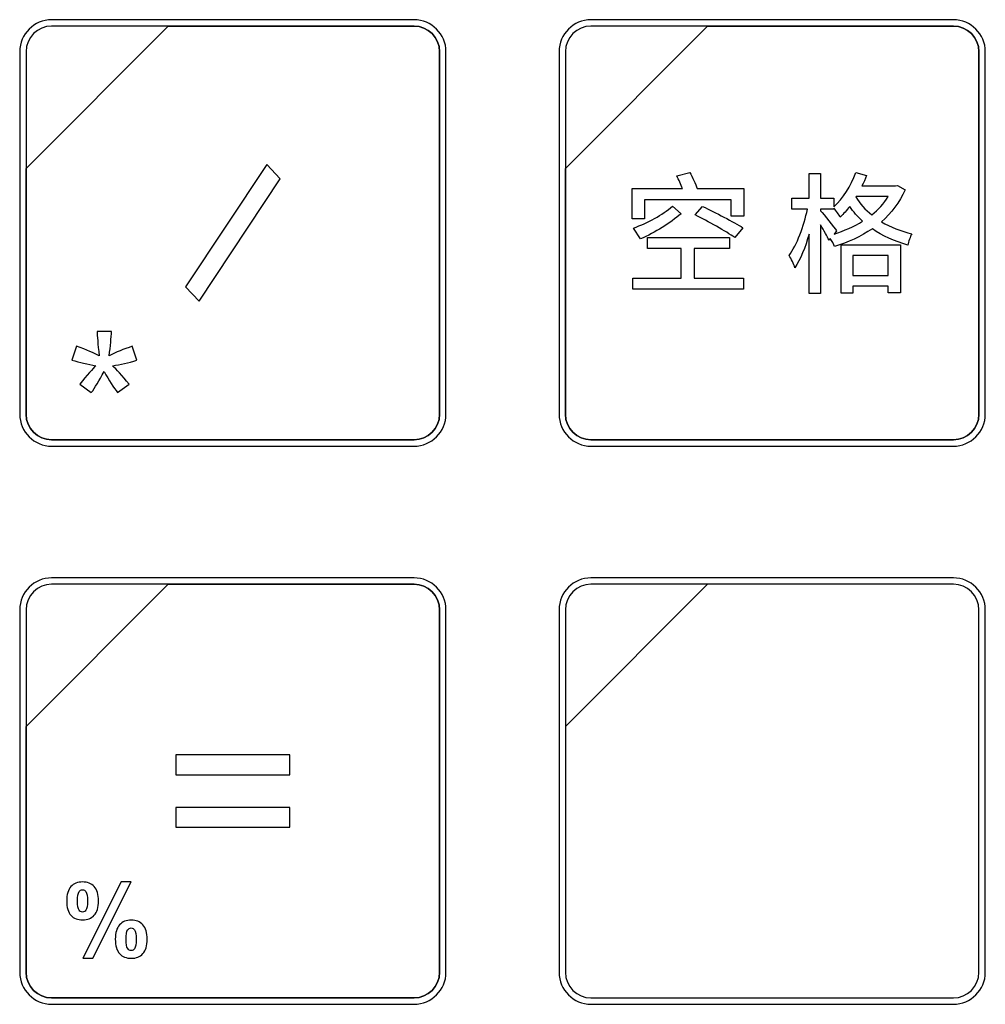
# Model space of a CAD drawing. Header units: millimetres. Extents: x 7180 to 8943, y -2677 to -1782.
# Tile 64 of 101: x 7405 to 7439, y -2213 to -2179. Entities that reach past the tile are written whole.
import ezdxf

# ---------------------------------------------------------------- set-up
doc = ezdxf.new("R2010")
doc.units = ezdxf.units.MM
doc.header["$LTSCALE"] = 3

msp = doc.modelspace()

# ---------------------------------------------------------------- linework, layer by layer
at = {"linetype": 'Continuous', "lineweight": 30}
for points, knots in [([(7406.426, -2178.813), (7406.426, -2178.813), (7419.124, -2178.813), (7419.124, -2178.813), (7419.124, -2178.813), (7419.74, -2178.813), (7420.245, -2179.317), (7420.245, -2179.933), (7420.245, -2179.933), (7420.245, -2179.933), (7420.245, -2192.631), (7420.245, -2192.631), (7420.245, -2192.631), (7420.245, -2193.247), (7419.74, -2193.751), (7419.124, -2193.751), (7419.124, -2193.751), (7419.124, -2193.751), (7406.426, -2193.751), (7406.426, -2193.751), (7406.426, -2193.751), (7405.81, -2193.751), (7405.306, -2193.247), (7405.306, -2192.631), (7405.306, -2192.631), (7405.306, -2192.631), (7405.306, -2179.933), (7405.306, -2179.933), (7405.306, -2179.933), (7405.306, -2179.317), (7405.81, -2178.813), (7406.426, -2178.813)], [0, 0, 0, 0, 0.111111, 0.111111, 0.111111, 0.111111, 0.222222, 0.222222, 0.222222, 0.222222, 0.333333, 0.333333, 0.333333, 0.333333, 0.444444, 0.444444, 0.444444, 0.444444, 0.555556, 0.555556, 0.555556, 0.555556, 0.666667, 0.666667, 0.666667, 0.666667, 0.777778, 0.777778, 0.777778, 0.777778, 1, 1, 1, 1]), ([(7425.326, -2178.813), (7425.326, -2178.813), (7438.024, -2178.813), (7438.024, -2178.813), (7438.024, -2178.813), (7438.64, -2178.813), (7439.145, -2179.317), (7439.145, -2179.933), (7439.145, -2179.933), (7439.145, -2179.933), (7439.145, -2192.631), (7439.145, -2192.631), (7439.145, -2192.631), (7439.145, -2193.247), (7438.64, -2193.751), (7438.024, -2193.751), (7438.024, -2193.751), (7438.024, -2193.751), (7425.326, -2193.751), (7425.326, -2193.751), (7425.326, -2193.751), (7424.71, -2193.751), (7424.206, -2193.247), (7424.206, -2192.631), (7424.206, -2192.631), (7424.206, -2192.631), (7424.206, -2179.933), (7424.206, -2179.933), (7424.206, -2179.933), (7424.206, -2179.317), (7424.71, -2178.813), (7425.326, -2178.813)], [0, 0, 0, 0, 0.111111, 0.111111, 0.111111, 0.111111, 0.222222, 0.222222, 0.222222, 0.222222, 0.333333, 0.333333, 0.333333, 0.333333, 0.444444, 0.444444, 0.444444, 0.444444, 0.555556, 0.555556, 0.555556, 0.555556, 0.666667, 0.666667, 0.666667, 0.666667, 0.777778, 0.777778, 0.777778, 0.777778, 1, 1, 1, 1]), ([(7406.426, -2179.037), (7406.426, -2179.037), (7410.514, -2179.037), (7410.514, -2179.037), (7410.514, -2179.037), (7410.514, -2179.037), (7405.53, -2184.02), (7405.53, -2184.02), (7405.53, -2184.02), (7405.53, -2184.02), (7405.53, -2179.933), (7405.53, -2179.933), (7405.53, -2179.933), (7405.53, -2179.44), (7405.933, -2179.037), (7406.426, -2179.037)], [0, 0, 0, 0, 0.2, 0.2, 0.2, 0.2, 0.4, 0.4, 0.4, 0.4, 0.6, 0.6, 0.6, 0.6, 1, 1, 1, 1]), ([(7410.514, -2179.037), (7410.514, -2179.037), (7410.527, -2179.037), (7410.527, -2179.037), (7410.527, -2179.037), (7410.527, -2179.037), (7419.124, -2179.037), (7419.124, -2179.037), (7419.124, -2179.037), (7419.617, -2179.037), (7420.02, -2179.44), (7420.02, -2179.933), (7420.02, -2179.933), (7420.02, -2179.933), (7420.02, -2192.631), (7420.02, -2192.631), (7420.02, -2192.631), (7420.02, -2193.124), (7419.617, -2193.527), (7419.124, -2193.527), (7419.124, -2193.527), (7419.124, -2193.527), (7406.426, -2193.527), (7406.426, -2193.527), (7406.426, -2193.527), (7405.933, -2193.527), (7405.53, -2193.124), (7405.53, -2192.631), (7405.53, -2192.631), (7405.53, -2192.631), (7405.53, -2184.116), (7405.53, -2184.116), (7405.53, -2184.116), (7405.53, -2184.116), (7405.53, -2184.02), (7405.53, -2184.02), (7405.53, -2184.02), (7405.53, -2184.02), (7410.514, -2179.037), (7410.514, -2179.037)], [0, 0, 0, 0, 0.090909, 0.090909, 0.090909, 0.090909, 0.181818, 0.181818, 0.181818, 0.181818, 0.272727, 0.272727, 0.272727, 0.272727, 0.363636, 0.363636, 0.363636, 0.363636, 0.454545, 0.454545, 0.454545, 0.454545, 0.545455, 0.545455, 0.545455, 0.545455, 0.636364, 0.636364, 0.636364, 0.636364, 0.727273, 0.727273, 0.727273, 0.727273, 0.818182, 0.818182, 0.818182, 0.818182, 1, 1, 1, 1]), ([(7420.02, -2192.631), (7420.02, -2192.631), (7420.02, -2179.933), (7420.02, -2179.933), (7420.02, -2179.933), (7420.02, -2179.44), (7419.617, -2179.037), (7419.124, -2179.037), (7419.124, -2179.037), (7419.124, -2179.037), (7410.527, -2179.037), (7410.527, -2179.037), (7410.527, -2179.037), (7410.527, -2179.037), (7410.514, -2179.037), (7410.514, -2179.037), (7410.514, -2179.037), (7410.514, -2179.037), (7405.53, -2184.02), (7405.53, -2184.02), (7405.53, -2184.02), (7405.53, -2184.02), (7405.53, -2184.116), (7405.53, -2184.116), (7405.53, -2184.116), (7405.53, -2184.116), (7405.53, -2192.631), (7405.53, -2192.631), (7405.53, -2192.631), (7405.53, -2193.124), (7405.933, -2193.527), (7406.426, -2193.527), (7406.426, -2193.527), (7406.426, -2193.527), (7419.124, -2193.527), (7419.124, -2193.527), (7419.124, -2193.527), (7419.617, -2193.527), (7420.02, -2193.124), (7420.02, -2192.631)], [0, 0, 0, 0, 0.090909, 0.090909, 0.090909, 0.090909, 0.181818, 0.181818, 0.181818, 0.181818, 0.272727, 0.272727, 0.272727, 0.272727, 0.363636, 0.363636, 0.363636, 0.363636, 0.454545, 0.454545, 0.454545, 0.454545, 0.545455, 0.545455, 0.545455, 0.545455, 0.636364, 0.636364, 0.636364, 0.636364, 0.727273, 0.727273, 0.727273, 0.727273, 0.818182, 0.818182, 0.818182, 0.818182, 1, 1, 1, 1]), ([(7425.326, -2179.037), (7425.326, -2179.037), (7429.414, -2179.037), (7429.414, -2179.037), (7429.414, -2179.037), (7429.414, -2179.037), (7424.43, -2184.02), (7424.43, -2184.02), (7424.43, -2184.02), (7424.43, -2184.02), (7424.43, -2179.933), (7424.43, -2179.933), (7424.43, -2179.933), (7424.43, -2179.44), (7424.833, -2179.037), (7425.326, -2179.037)], [0, 0, 0, 0, 0.2, 0.2, 0.2, 0.2, 0.4, 0.4, 0.4, 0.4, 0.6, 0.6, 0.6, 0.6, 1, 1, 1, 1]), ([(7429.414, -2179.037), (7429.414, -2179.037), (7429.427, -2179.037), (7429.427, -2179.037), (7429.427, -2179.037), (7429.427, -2179.037), (7438.024, -2179.037), (7438.024, -2179.037), (7438.024, -2179.037), (7438.517, -2179.037), (7438.92, -2179.44), (7438.92, -2179.933), (7438.92, -2179.933), (7438.92, -2179.933), (7438.92, -2192.631), (7438.92, -2192.631), (7438.92, -2192.631), (7438.92, -2193.124), (7438.517, -2193.527), (7438.024, -2193.527), (7438.024, -2193.527), (7438.024, -2193.527), (7425.326, -2193.527), (7425.326, -2193.527), (7425.326, -2193.527), (7424.833, -2193.527), (7424.43, -2193.124), (7424.43, -2192.631), (7424.43, -2192.631), (7424.43, -2192.631), (7424.43, -2184.116), (7424.43, -2184.116), (7424.43, -2184.116), (7424.43, -2184.116), (7424.43, -2184.02), (7424.43, -2184.02), (7424.43, -2184.02), (7424.43, -2184.02), (7429.414, -2179.037), (7429.414, -2179.037)], [0, 0, 0, 0, 0.090909, 0.090909, 0.090909, 0.090909, 0.181818, 0.181818, 0.181818, 0.181818, 0.272727, 0.272727, 0.272727, 0.272727, 0.363636, 0.363636, 0.363636, 0.363636, 0.454545, 0.454545, 0.454545, 0.454545, 0.545455, 0.545455, 0.545455, 0.545455, 0.636364, 0.636364, 0.636364, 0.636364, 0.727273, 0.727273, 0.727273, 0.727273, 0.818182, 0.818182, 0.818182, 0.818182, 1, 1, 1, 1]), ([(7438.92, -2192.631), (7438.92, -2192.631), (7438.92, -2179.933), (7438.92, -2179.933), (7438.92, -2179.933), (7438.92, -2179.44), (7438.517, -2179.037), (7438.024, -2179.037), (7438.024, -2179.037), (7438.024, -2179.037), (7429.427, -2179.037), (7429.427, -2179.037), (7429.427, -2179.037), (7429.427, -2179.037), (7429.414, -2179.037), (7429.414, -2179.037), (7429.414, -2179.037), (7429.414, -2179.037), (7424.43, -2184.02), (7424.43, -2184.02), (7424.43, -2184.02), (7424.43, -2184.02), (7424.43, -2184.116), (7424.43, -2184.116), (7424.43, -2184.116), (7424.43, -2184.116), (7424.43, -2192.631), (7424.43, -2192.631), (7424.43, -2192.631), (7424.43, -2193.124), (7424.833, -2193.527), (7425.326, -2193.527), (7425.326, -2193.527), (7425.326, -2193.527), (7438.024, -2193.527), (7438.024, -2193.527), (7438.024, -2193.527), (7438.517, -2193.527), (7438.92, -2193.124), (7438.92, -2192.631)], [0, 0, 0, 0, 0.090909, 0.090909, 0.090909, 0.090909, 0.181818, 0.181818, 0.181818, 0.181818, 0.272727, 0.272727, 0.272727, 0.272727, 0.363636, 0.363636, 0.363636, 0.363636, 0.454545, 0.454545, 0.454545, 0.454545, 0.545455, 0.545455, 0.545455, 0.545455, 0.636364, 0.636364, 0.636364, 0.636364, 0.727273, 0.727273, 0.727273, 0.727273, 0.818182, 0.818182, 0.818182, 0.818182, 1, 1, 1, 1]), ([(7413.963, -2183.889), (7413.963, -2183.889), (7414.429, -2184.388), (7414.429, -2184.388), (7414.429, -2184.388), (7414.429, -2184.388), (7411.596, -2188.675), (7411.596, -2188.675), (7411.596, -2188.675), (7411.596, -2188.675), (7411.121, -2188.167), (7411.121, -2188.167), (7411.121, -2188.167), (7411.121, -2188.167), (7413.963, -2183.889), (7413.963, -2183.889)], [0, 0, 0, 0, 0.2, 0.2, 0.2, 0.2, 0.4, 0.4, 0.4, 0.4, 0.6, 0.6, 0.6, 0.6, 1, 1, 1, 1]), ([(7429.05, -2184.729), (7428.986, -2184.56), (7428.876, -2184.33), (7428.789, -2184.161), (7428.789, -2184.161), (7428.789, -2184.161), (7428.339, -2184.285), (7428.339, -2184.285), (7428.339, -2184.285), (7428.399, -2184.418), (7428.472, -2184.583), (7428.532, -2184.729), (7428.532, -2184.729), (7428.532, -2184.729), (7426.775, -2184.729), (7426.775, -2184.729), (7426.775, -2184.729), (7426.775, -2184.729), (7426.775, -2185.789), (7426.775, -2185.789), (7426.775, -2185.789), (7426.775, -2185.789), (7427.197, -2185.789), (7427.197, -2185.789), (7427.197, -2185.789), (7427.197, -2185.789), (7427.197, -2185.119), (7427.197, -2185.119), (7427.197, -2185.119), (7427.197, -2185.119), (7430.242, -2185.119), (7430.242, -2185.119), (7430.242, -2185.119), (7430.242, -2185.119), (7430.242, -2185.693), (7430.242, -2185.693), (7430.242, -2185.693), (7430.242, -2185.693), (7430.683, -2185.693), (7430.683, -2185.693), (7430.683, -2185.693), (7430.683, -2185.693), (7430.683, -2184.729), (7430.683, -2184.729), (7430.683, -2184.729), (7430.683, -2184.729), (7429.05, -2184.729), (7429.05, -2184.729)], [0, 0, 0, 0, 0.076923, 0.076923, 0.076923, 0.076923, 0.153846, 0.153846, 0.153846, 0.153846, 0.230769, 0.230769, 0.230769, 0.230769, 0.307692, 0.307692, 0.307692, 0.307692, 0.384615, 0.384615, 0.384615, 0.384615, 0.461538, 0.461538, 0.461538, 0.461538, 0.538462, 0.538462, 0.538462, 0.538462, 0.615385, 0.615385, 0.615385, 0.615385, 0.692308, 0.692308, 0.692308, 0.692308, 0.769231, 0.769231, 0.769231, 0.769231, 0.846154, 0.846154, 0.846154, 0.846154, 1, 1, 1, 1]), ([(7436.062, -2184.615), (7436.062, -2184.615), (7435.993, -2184.633), (7435.993, -2184.633), (7435.993, -2184.633), (7435.993, -2184.633), (7434.823, -2184.633), (7434.823, -2184.633), (7434.823, -2184.633), (7434.883, -2184.519), (7434.933, -2184.395), (7434.979, -2184.275), (7434.979, -2184.275), (7434.979, -2184.275), (7434.603, -2184.17), (7434.603, -2184.17), (7434.603, -2184.17), (7434.438, -2184.633), (7434.158, -2185.069), (7433.837, -2185.362), (7433.837, -2185.362), (7433.837, -2185.362), (7433.837, -2185.06), (7433.837, -2185.06), (7433.837, -2185.06), (7433.837, -2185.06), (7433.374, -2185.06), (7433.374, -2185.06), (7433.374, -2185.06), (7433.374, -2185.06), (7433.374, -2184.197), (7433.374, -2184.197), (7433.374, -2184.197), (7433.374, -2184.197), (7432.971, -2184.197), (7432.971, -2184.197), (7432.971, -2184.197), (7432.971, -2184.197), (7432.971, -2185.06), (7432.971, -2185.06), (7432.971, -2185.06), (7432.971, -2185.06), (7432.37, -2185.06), (7432.37, -2185.06), (7432.37, -2185.06), (7432.37, -2185.06), (7432.37, -2185.454), (7432.37, -2185.454), (7432.37, -2185.454), (7432.37, -2185.454), (7432.911, -2185.454), (7432.911, -2185.454), (7432.911, -2185.454), (7432.792, -2186.032), (7432.535, -2186.711), (7432.269, -2187.073), (7432.269, -2187.073), (7432.342, -2187.183), (7432.434, -2187.376), (7432.475, -2187.499), (7432.475, -2187.499), (7432.659, -2187.22), (7432.838, -2186.784), (7432.971, -2186.321), (7432.971, -2186.321), (7432.971, -2186.321), (7432.971, -2188.403), (7432.971, -2188.403), (7432.971, -2188.403), (7432.971, -2188.403), (7433.374, -2188.403), (7433.374, -2188.403), (7433.374, -2188.403), (7433.374, -2188.403), (7433.374, -2186.004), (7433.374, -2186.004), (7433.374, -2186.004), (7433.489, -2186.197), (7433.608, -2186.413), (7433.668, -2186.536), (7433.668, -2186.536), (7433.668, -2186.536), (7433.713, -2186.481), (7433.713, -2186.481), (7433.713, -2186.481), (7433.769, -2186.569), (7433.833, -2186.679), (7433.86, -2186.757), (7433.86, -2186.757), (7434.328, -2186.614), (7434.782, -2186.408), (7435.186, -2186.137), (7435.186, -2186.137), (7435.543, -2186.385), (7435.965, -2186.578), (7436.424, -2186.706), (7436.424, -2186.706), (7436.451, -2186.591), (7436.511, -2186.413), (7436.575, -2186.312), (7436.575, -2186.312), (7436.181, -2186.22), (7435.818, -2186.078), (7435.502, -2185.89), (7435.502, -2185.89), (7435.851, -2185.587), (7436.14, -2185.216), (7436.332, -2184.775), (7436.332, -2184.775), (7436.332, -2184.775), (7436.062, -2184.615), (7436.062, -2184.615)], [0, 0, 0, 0, 0.034483, 0.034483, 0.034483, 0.034483, 0.068966, 0.068966, 0.068966, 0.068966, 0.103448, 0.103448, 0.103448, 0.103448, 0.137931, 0.137931, 0.137931, 0.137931, 0.172414, 0.172414, 0.172414, 0.172414, 0.206897, 0.206897, 0.206897, 0.206897, 0.241379, 0.241379, 0.241379, 0.241379, 0.275862, 0.275862, 0.275862, 0.275862, 0.310345, 0.310345, 0.310345, 0.310345, 0.344828, 0.344828, 0.344828, 0.344828, 0.37931, 0.37931, 0.37931, 0.37931, 0.413793, 0.413793, 0.413793, 0.413793, 0.448276, 0.448276, 0.448276, 0.448276, 0.482759, 0.482759, 0.482759, 0.482759, 0.517241, 0.517241, 0.517241, 0.517241, 0.551724, 0.551724, 0.551724, 0.551724, 0.586207, 0.586207, 0.586207, 0.586207, 0.62069, 0.62069, 0.62069, 0.62069, 0.655172, 0.655172, 0.655172, 0.655172, 0.689655, 0.689655, 0.689655, 0.689655, 0.724138, 0.724138, 0.724138, 0.724138, 0.758621, 0.758621, 0.758621, 0.758621, 0.793103, 0.793103, 0.793103, 0.793103, 0.827586, 0.827586, 0.827586, 0.827586, 0.862069, 0.862069, 0.862069, 0.862069, 0.896552, 0.896552, 0.896552, 0.896552, 0.931034, 0.931034, 0.931034, 0.931034, 1, 1, 1, 1]), ([(7435.745, -2185.009), (7435.594, -2185.252), (7435.397, -2185.468), (7435.163, -2185.651), (7435.163, -2185.651), (7434.938, -2185.468), (7434.75, -2185.257), (7434.612, -2185.018), (7434.612, -2185.018), (7434.612, -2185.018), (7434.622, -2185.009), (7434.622, -2185.009), (7434.622, -2185.009), (7434.622, -2185.009), (7435.745, -2185.009), (7435.745, -2185.009)], [0, 0, 0, 0, 0.2, 0.2, 0.2, 0.2, 0.4, 0.4, 0.4, 0.4, 0.6, 0.6, 0.6, 0.6, 1, 1, 1, 1]), ([(7428.183, -2185.349), (7427.816, -2185.647), (7427.33, -2185.931), (7426.817, -2186.11), (7426.817, -2186.11), (7426.817, -2186.11), (7427.06, -2186.491), (7427.06, -2186.491), (7427.06, -2186.491), (7427.573, -2186.27), (7428.105, -2185.936), (7428.481, -2185.61), (7428.481, -2185.61), (7428.481, -2185.61), (7428.183, -2185.349), (7428.183, -2185.349)], [0, 0, 0, 0, 0.2, 0.2, 0.2, 0.2, 0.4, 0.4, 0.4, 0.4, 0.6, 0.6, 0.6, 0.6, 1, 1, 1, 1]), ([(7430.651, -2186.101), (7430.32, -2185.894), (7429.678, -2185.564), (7429.238, -2185.353), (7429.238, -2185.353), (7429.238, -2185.353), (7428.972, -2185.647), (7428.972, -2185.647), (7428.972, -2185.647), (7429.426, -2185.876), (7430.059, -2186.229), (7430.362, -2186.44), (7430.362, -2186.44), (7430.362, -2186.44), (7430.651, -2186.101), (7430.651, -2186.101)], [0, 0, 0, 0, 0.2, 0.2, 0.2, 0.2, 0.4, 0.4, 0.4, 0.4, 0.6, 0.6, 0.6, 0.6, 1, 1, 1, 1]), ([(7433.934, -2186.211), (7433.846, -2186.096), (7433.489, -2185.624), (7433.374, -2185.509), (7433.374, -2185.509), (7433.374, -2185.509), (7433.374, -2185.454), (7433.374, -2185.454), (7433.374, -2185.454), (7433.374, -2185.454), (7433.837, -2185.454), (7433.837, -2185.454), (7433.837, -2185.454), (7433.837, -2185.454), (7433.837, -2185.413), (7433.837, -2185.413), (7433.837, -2185.413), (7433.915, -2185.5), (7434.021, -2185.651), (7434.062, -2185.725), (7434.062, -2185.725), (7434.177, -2185.615), (7434.287, -2185.491), (7434.392, -2185.353), (7434.392, -2185.353), (7434.516, -2185.541), (7434.672, -2185.715), (7434.846, -2185.871), (7434.846, -2185.871), (7434.544, -2186.059), (7434.2, -2186.206), (7433.842, -2186.321), (7433.842, -2186.321), (7433.842, -2186.321), (7433.934, -2186.211), (7433.934, -2186.211)], [0, 0, 0, 0, 0.1, 0.1, 0.1, 0.1, 0.2, 0.2, 0.2, 0.2, 0.3, 0.3, 0.3, 0.3, 0.4, 0.4, 0.4, 0.4, 0.5, 0.5, 0.5, 0.5, 0.6, 0.6, 0.6, 0.6, 0.7, 0.7, 0.7, 0.7, 0.8, 0.8, 0.8, 0.8, 1, 1, 1, 1]), ([(7428.94, -2186.825), (7428.94, -2186.825), (7430.178, -2186.825), (7430.178, -2186.825), (7430.178, -2186.825), (7430.178, -2186.825), (7430.178, -2186.445), (7430.178, -2186.445), (7430.178, -2186.445), (7430.178, -2186.445), (7427.303, -2186.445), (7427.303, -2186.445), (7427.303, -2186.445), (7427.303, -2186.445), (7427.303, -2186.825), (7427.303, -2186.825), (7427.303, -2186.825), (7427.303, -2186.825), (7428.486, -2186.825), (7428.486, -2186.825), (7428.486, -2186.825), (7428.486, -2186.825), (7428.486, -2187.862), (7428.486, -2187.862), (7428.486, -2187.862), (7428.486, -2187.862), (7426.794, -2187.862), (7426.794, -2187.862), (7426.794, -2187.862), (7426.794, -2187.862), (7426.794, -2188.247), (7426.794, -2188.247), (7426.794, -2188.247), (7426.794, -2188.247), (7430.674, -2188.247), (7430.674, -2188.247), (7430.674, -2188.247), (7430.674, -2188.247), (7430.674, -2187.862), (7430.674, -2187.862), (7430.674, -2187.862), (7430.674, -2187.862), (7428.94, -2187.862), (7428.94, -2187.862), (7428.94, -2187.862), (7428.94, -2187.862), (7428.94, -2186.825), (7428.94, -2186.825)], [0, 0, 0, 0, 0.076923, 0.076923, 0.076923, 0.076923, 0.153846, 0.153846, 0.153846, 0.153846, 0.230769, 0.230769, 0.230769, 0.230769, 0.307692, 0.307692, 0.307692, 0.307692, 0.384615, 0.384615, 0.384615, 0.384615, 0.461538, 0.461538, 0.461538, 0.461538, 0.538462, 0.538462, 0.538462, 0.538462, 0.615385, 0.615385, 0.615385, 0.615385, 0.692308, 0.692308, 0.692308, 0.692308, 0.769231, 0.769231, 0.769231, 0.769231, 0.846154, 0.846154, 0.846154, 0.846154, 1, 1, 1, 1]), ([(7434.094, -2188.389), (7434.094, -2188.389), (7434.498, -2188.389), (7434.498, -2188.389), (7434.498, -2188.389), (7434.498, -2188.389), (7434.498, -2188.151), (7434.498, -2188.151), (7434.498, -2188.151), (7434.498, -2188.151), (7435.745, -2188.151), (7435.745, -2188.151), (7435.745, -2188.151), (7435.745, -2188.151), (7435.745, -2188.38), (7435.745, -2188.38), (7435.745, -2188.38), (7435.745, -2188.38), (7436.167, -2188.38), (7436.167, -2188.38), (7436.167, -2188.38), (7436.167, -2188.38), (7436.167, -2186.697), (7436.167, -2186.697), (7436.167, -2186.697), (7436.167, -2186.697), (7434.094, -2186.697), (7434.094, -2186.697), (7434.094, -2186.697), (7434.094, -2186.697), (7434.094, -2188.389), (7434.094, -2188.389)], [0, 0, 0, 0, 0.111111, 0.111111, 0.111111, 0.111111, 0.222222, 0.222222, 0.222222, 0.222222, 0.333333, 0.333333, 0.333333, 0.333333, 0.444444, 0.444444, 0.444444, 0.444444, 0.555556, 0.555556, 0.555556, 0.555556, 0.666667, 0.666667, 0.666667, 0.666667, 0.777778, 0.777778, 0.777778, 0.777778, 1, 1, 1, 1]), ([(7435.745, -2187.073), (7435.745, -2187.073), (7435.745, -2187.775), (7435.745, -2187.775), (7435.745, -2187.775), (7435.745, -2187.775), (7434.498, -2187.775), (7434.498, -2187.775), (7434.498, -2187.775), (7434.498, -2187.775), (7434.498, -2187.073), (7434.498, -2187.073), (7434.498, -2187.073), (7434.498, -2187.073), (7435.745, -2187.073), (7435.745, -2187.073)], [0, 0, 0, 0, 0.2, 0.2, 0.2, 0.2, 0.4, 0.4, 0.4, 0.4, 0.6, 0.6, 0.6, 0.6, 1, 1, 1, 1]), ([(7407.139, -2190.74), (7407.139, -2190.74), (7407.296, -2190.253), (7407.296, -2190.253), (7407.296, -2190.253), (7407.661, -2190.381), (7407.924, -2190.492), (7408.09, -2190.586), (7408.09, -2190.586), (7408.046, -2190.172), (7408.023, -2189.886), (7408.021, -2189.731), (7408.021, -2189.731), (7408.021, -2189.731), (7408.522, -2189.731), (7408.522, -2189.731), (7408.522, -2189.731), (7408.515, -2189.958), (7408.489, -2190.241), (7408.442, -2190.582), (7408.442, -2190.582), (7408.678, -2190.463), (7408.948, -2190.353), (7409.253, -2190.253), (7409.253, -2190.253), (7409.253, -2190.253), (7409.411, -2190.74), (7409.411, -2190.74), (7409.411, -2190.74), (7409.12, -2190.836), (7408.836, -2190.901), (7408.556, -2190.933), (7408.556, -2190.933), (7408.696, -2191.054), (7408.892, -2191.271), (7409.146, -2191.583), (7409.146, -2191.583), (7409.146, -2191.583), (7408.734, -2191.876), (7408.734, -2191.876), (7408.734, -2191.876), (7408.602, -2191.695), (7408.444, -2191.448), (7408.263, -2191.136), (7408.263, -2191.136), (7408.092, -2191.459), (7407.943, -2191.706), (7407.815, -2191.876), (7407.815, -2191.876), (7407.815, -2191.876), (7407.41, -2191.583), (7407.41, -2191.583), (7407.41, -2191.583), (7407.675, -2191.255), (7407.865, -2191.038), (7407.979, -2190.933), (7407.979, -2190.933), (7407.684, -2190.875), (7407.404, -2190.81), (7407.139, -2190.74)], [0, 0, 0, 0, 0.0625, 0.0625, 0.0625, 0.0625, 0.125, 0.125, 0.125, 0.125, 0.1875, 0.1875, 0.1875, 0.1875, 0.25, 0.25, 0.25, 0.25, 0.3125, 0.3125, 0.3125, 0.3125, 0.375, 0.375, 0.375, 0.375, 0.4375, 0.4375, 0.4375, 0.4375, 0.5, 0.5, 0.5, 0.5, 0.5625, 0.5625, 0.5625, 0.5625, 0.625, 0.625, 0.625, 0.625, 0.6875, 0.6875, 0.6875, 0.6875, 0.75, 0.75, 0.75, 0.75, 0.8125, 0.8125, 0.8125, 0.8125, 0.875, 0.875, 0.875, 0.875, 1, 1, 1, 1]), ([(7406.426, -2198.363), (7406.426, -2198.363), (7419.124, -2198.363), (7419.124, -2198.363), (7419.124, -2198.363), (7419.74, -2198.363), (7420.245, -2198.867), (7420.245, -2199.483), (7420.245, -2199.483), (7420.245, -2199.483), (7420.245, -2212.181), (7420.245, -2212.181), (7420.245, -2212.181), (7420.245, -2212.797), (7419.74, -2213.301), (7419.124, -2213.301), (7419.124, -2213.301), (7419.124, -2213.301), (7406.426, -2213.301), (7406.426, -2213.301), (7406.426, -2213.301), (7405.81, -2213.301), (7405.306, -2212.797), (7405.306, -2212.181), (7405.306, -2212.181), (7405.306, -2212.181), (7405.306, -2199.483), (7405.306, -2199.483), (7405.306, -2199.483), (7405.306, -2198.867), (7405.81, -2198.363), (7406.426, -2198.363)], [0, 0, 0, 0, 0.111111, 0.111111, 0.111111, 0.111111, 0.222222, 0.222222, 0.222222, 0.222222, 0.333333, 0.333333, 0.333333, 0.333333, 0.444444, 0.444444, 0.444444, 0.444444, 0.555556, 0.555556, 0.555556, 0.555556, 0.666667, 0.666667, 0.666667, 0.666667, 0.777778, 0.777778, 0.777778, 0.777778, 1, 1, 1, 1]), ([(7406.426, -2198.587), (7406.426, -2198.587), (7410.514, -2198.587), (7410.514, -2198.587), (7410.514, -2198.587), (7410.514, -2198.587), (7405.53, -2203.57), (7405.53, -2203.57), (7405.53, -2203.57), (7405.53, -2203.57), (7405.53, -2199.483), (7405.53, -2199.483), (7405.53, -2199.483), (7405.53, -2198.99), (7405.933, -2198.587), (7406.426, -2198.587)], [0, 0, 0, 0, 0.2, 0.2, 0.2, 0.2, 0.4, 0.4, 0.4, 0.4, 0.6, 0.6, 0.6, 0.6, 1, 1, 1, 1]), ([(7410.514, -2198.587), (7410.514, -2198.587), (7410.527, -2198.587), (7410.527, -2198.587), (7410.527, -2198.587), (7410.527, -2198.587), (7419.124, -2198.587), (7419.124, -2198.587), (7419.124, -2198.587), (7419.617, -2198.587), (7420.02, -2198.99), (7420.02, -2199.483), (7420.02, -2199.483), (7420.02, -2199.483), (7420.02, -2212.181), (7420.02, -2212.181), (7420.02, -2212.181), (7420.02, -2212.674), (7419.617, -2213.077), (7419.124, -2213.077), (7419.124, -2213.077), (7419.124, -2213.077), (7406.426, -2213.077), (7406.426, -2213.077), (7406.426, -2213.077), (7405.933, -2213.077), (7405.53, -2212.674), (7405.53, -2212.181), (7405.53, -2212.181), (7405.53, -2212.181), (7405.53, -2203.666), (7405.53, -2203.666), (7405.53, -2203.666), (7405.53, -2203.666), (7405.53, -2203.57), (7405.53, -2203.57), (7405.53, -2203.57), (7405.53, -2203.57), (7410.514, -2198.587), (7410.514, -2198.587)], [0, 0, 0, 0, 0.090909, 0.090909, 0.090909, 0.090909, 0.181818, 0.181818, 0.181818, 0.181818, 0.272727, 0.272727, 0.272727, 0.272727, 0.363636, 0.363636, 0.363636, 0.363636, 0.454545, 0.454545, 0.454545, 0.454545, 0.545455, 0.545455, 0.545455, 0.545455, 0.636364, 0.636364, 0.636364, 0.636364, 0.727273, 0.727273, 0.727273, 0.727273, 0.818182, 0.818182, 0.818182, 0.818182, 1, 1, 1, 1]), ([(7420.02, -2212.181), (7420.02, -2212.181), (7420.02, -2199.483), (7420.02, -2199.483), (7420.02, -2199.483), (7420.02, -2198.99), (7419.617, -2198.587), (7419.124, -2198.587), (7419.124, -2198.587), (7419.124, -2198.587), (7410.527, -2198.587), (7410.527, -2198.587), (7410.527, -2198.587), (7410.527, -2198.587), (7410.514, -2198.587), (7410.514, -2198.587), (7410.514, -2198.587), (7410.514, -2198.587), (7405.53, -2203.57), (7405.53, -2203.57), (7405.53, -2203.57), (7405.53, -2203.57), (7405.53, -2203.666), (7405.53, -2203.666), (7405.53, -2203.666), (7405.53, -2203.666), (7405.53, -2212.181), (7405.53, -2212.181), (7405.53, -2212.181), (7405.53, -2212.674), (7405.933, -2213.077), (7406.426, -2213.077), (7406.426, -2213.077), (7406.426, -2213.077), (7419.124, -2213.077), (7419.124, -2213.077), (7419.124, -2213.077), (7419.617, -2213.077), (7420.02, -2212.674), (7420.02, -2212.181)], [0, 0, 0, 0, 0.090909, 0.090909, 0.090909, 0.090909, 0.181818, 0.181818, 0.181818, 0.181818, 0.272727, 0.272727, 0.272727, 0.272727, 0.363636, 0.363636, 0.363636, 0.363636, 0.454545, 0.454545, 0.454545, 0.454545, 0.545455, 0.545455, 0.545455, 0.545455, 0.636364, 0.636364, 0.636364, 0.636364, 0.727273, 0.727273, 0.727273, 0.727273, 0.818182, 0.818182, 0.818182, 0.818182, 1, 1, 1, 1]), ([(7425.326, -2198.363), (7425.326, -2198.363), (7438.024, -2198.363), (7438.024, -2198.363), (7438.024, -2198.363), (7438.64, -2198.363), (7439.145, -2198.867), (7439.145, -2199.483), (7439.145, -2199.483), (7439.145, -2199.483), (7439.145, -2212.181), (7439.145, -2212.181), (7439.145, -2212.181), (7439.145, -2212.797), (7438.64, -2213.301), (7438.024, -2213.301), (7438.024, -2213.301), (7438.024, -2213.301), (7425.326, -2213.301), (7425.326, -2213.301), (7425.326, -2213.301), (7424.71, -2213.301), (7424.206, -2212.797), (7424.206, -2212.181), (7424.206, -2212.181), (7424.206, -2212.181), (7424.206, -2199.483), (7424.206, -2199.483), (7424.206, -2199.483), (7424.206, -2198.867), (7424.71, -2198.363), (7425.326, -2198.363)], [0, 0, 0, 0, 0.111111, 0.111111, 0.111111, 0.111111, 0.222222, 0.222222, 0.222222, 0.222222, 0.333333, 0.333333, 0.333333, 0.333333, 0.444444, 0.444444, 0.444444, 0.444444, 0.555556, 0.555556, 0.555556, 0.555556, 0.666667, 0.666667, 0.666667, 0.666667, 0.777778, 0.777778, 0.777778, 0.777778, 1, 1, 1, 1]), ([(7425.326, -2198.587), (7425.326, -2198.587), (7429.414, -2198.587), (7429.414, -2198.587), (7429.414, -2198.587), (7429.414, -2198.587), (7424.43, -2203.57), (7424.43, -2203.57), (7424.43, -2203.57), (7424.43, -2203.57), (7424.43, -2199.483), (7424.43, -2199.483), (7424.43, -2199.483), (7424.43, -2198.99), (7424.833, -2198.587), (7425.326, -2198.587)], [0, 0, 0, 0, 0.2, 0.2, 0.2, 0.2, 0.4, 0.4, 0.4, 0.4, 0.6, 0.6, 0.6, 0.6, 1, 1, 1, 1]), ([(7429.414, -2198.587), (7429.414, -2198.587), (7429.427, -2198.587), (7429.427, -2198.587), (7429.427, -2198.587), (7429.427, -2198.587), (7438.024, -2198.587), (7438.024, -2198.587), (7438.024, -2198.587), (7438.517, -2198.587), (7438.92, -2198.99), (7438.92, -2199.483), (7438.92, -2199.483), (7438.92, -2199.483), (7438.92, -2212.181), (7438.92, -2212.181), (7438.92, -2212.181), (7438.92, -2212.674), (7438.517, -2213.077), (7438.024, -2213.077), (7438.024, -2213.077), (7438.024, -2213.077), (7425.326, -2213.077), (7425.326, -2213.077), (7425.326, -2213.077), (7424.833, -2213.077), (7424.43, -2212.674), (7424.43, -2212.181), (7424.43, -2212.181), (7424.43, -2212.181), (7424.43, -2203.666), (7424.43, -2203.666), (7424.43, -2203.666), (7424.43, -2203.666), (7424.43, -2203.57), (7424.43, -2203.57), (7424.43, -2203.57), (7424.43, -2203.57), (7429.414, -2198.587), (7429.414, -2198.587)], [0, 0, 0, 0, 0.090909, 0.090909, 0.090909, 0.090909, 0.181818, 0.181818, 0.181818, 0.181818, 0.272727, 0.272727, 0.272727, 0.272727, 0.363636, 0.363636, 0.363636, 0.363636, 0.454545, 0.454545, 0.454545, 0.454545, 0.545455, 0.545455, 0.545455, 0.545455, 0.636364, 0.636364, 0.636364, 0.636364, 0.727273, 0.727273, 0.727273, 0.727273, 0.818182, 0.818182, 0.818182, 0.818182, 1, 1, 1, 1]), ([(7414.773, -2205.26), (7414.773, -2205.26), (7410.777, -2205.26), (7410.777, -2205.26), (7410.777, -2205.26), (7410.777, -2205.26), (7410.777, -2204.566), (7410.777, -2204.566), (7410.777, -2204.566), (7410.777, -2204.566), (7414.773, -2204.566), (7414.773, -2204.566), (7414.773, -2204.566), (7414.773, -2204.566), (7414.773, -2205.26), (7414.773, -2205.26)], [0, 0, 0, 0, 0.2, 0.2, 0.2, 0.2, 0.4, 0.4, 0.4, 0.4, 0.6, 0.6, 0.6, 0.6, 1, 1, 1, 1]), ([(7414.773, -2207.098), (7414.773, -2207.098), (7410.777, -2207.098), (7410.777, -2207.098), (7410.777, -2207.098), (7410.777, -2207.098), (7410.777, -2206.403), (7410.777, -2206.403), (7410.777, -2206.403), (7410.777, -2206.403), (7414.773, -2206.403), (7414.773, -2206.403), (7414.773, -2206.403), (7414.773, -2206.403), (7414.773, -2207.098), (7414.773, -2207.098)], [0, 0, 0, 0, 0.2, 0.2, 0.2, 0.2, 0.4, 0.4, 0.4, 0.4, 0.6, 0.6, 0.6, 0.6, 1, 1, 1, 1]), ([(7406.953, -2209.681), (7406.953, -2209.455), (7407.003, -2209.288), (7407.102, -2209.18), (7407.102, -2209.18), (7407.202, -2209.071), (7407.336, -2209.016), (7407.506, -2209.016), (7407.506, -2209.016), (7407.682, -2209.016), (7407.82, -2209.07), (7407.919, -2209.179), (7407.919, -2209.179), (7408.018, -2209.287), (7408.068, -2209.454), (7408.068, -2209.681), (7408.068, -2209.681), (7408.068, -2209.907), (7408.018, -2210.074), (7407.919, -2210.183), (7407.919, -2210.183), (7407.82, -2210.292), (7407.684, -2210.346), (7407.514, -2210.346), (7407.514, -2210.346), (7407.339, -2210.346), (7407.202, -2210.292), (7407.102, -2210.184), (7407.102, -2210.184), (7407.003, -2210.076), (7406.953, -2209.908), (7406.953, -2209.681)], [0, 0, 0, 0, 0.111111, 0.111111, 0.111111, 0.111111, 0.222222, 0.222222, 0.222222, 0.222222, 0.333333, 0.333333, 0.333333, 0.333333, 0.444444, 0.444444, 0.444444, 0.444444, 0.555556, 0.555556, 0.555556, 0.555556, 0.666667, 0.666667, 0.666667, 0.666667, 0.777778, 0.777778, 0.777778, 0.777778, 1, 1, 1, 1]), ([(7407.33, -2209.681), (7407.33, -2209.844), (7407.349, -2209.953), (7407.387, -2210.009), (7407.387, -2210.009), (7407.416, -2210.05), (7407.456, -2210.071), (7407.507, -2210.071), (7407.507, -2210.071), (7407.559, -2210.071), (7407.599, -2210.05), (7407.628, -2210.009), (7407.628, -2210.009), (7407.665, -2209.953), (7407.683, -2209.844), (7407.683, -2209.681), (7407.683, -2209.681), (7407.683, -2209.518), (7407.665, -2209.41), (7407.628, -2209.355), (7407.628, -2209.355), (7407.599, -2209.313), (7407.559, -2209.291), (7407.507, -2209.291), (7407.507, -2209.291), (7407.456, -2209.291), (7407.416, -2209.312), (7407.387, -2209.353), (7407.387, -2209.353), (7407.349, -2209.409), (7407.33, -2209.518), (7407.33, -2209.681)], [0, 0, 0, 0, 0.111111, 0.111111, 0.111111, 0.111111, 0.222222, 0.222222, 0.222222, 0.222222, 0.333333, 0.333333, 0.333333, 0.333333, 0.444444, 0.444444, 0.444444, 0.444444, 0.555556, 0.555556, 0.555556, 0.555556, 0.666667, 0.666667, 0.666667, 0.666667, 0.777778, 0.777778, 0.777778, 0.777778, 1, 1, 1, 1]), ([(7407.875, -2211.687), (7407.875, -2211.687), (7407.517, -2211.687), (7407.517, -2211.687), (7407.517, -2211.687), (7407.517, -2211.687), (7408.862, -2209.016), (7408.862, -2209.016), (7408.862, -2209.016), (7408.862, -2209.016), (7409.212, -2209.016), (7409.212, -2209.016), (7409.212, -2209.016), (7409.212, -2209.016), (7407.875, -2211.687), (7407.875, -2211.687)], [0, 0, 0, 0, 0.2, 0.2, 0.2, 0.2, 0.4, 0.4, 0.4, 0.4, 0.6, 0.6, 0.6, 0.6, 1, 1, 1, 1]), ([(7408.657, -2211.021), (7408.657, -2210.794), (7408.707, -2210.627), (7408.806, -2210.517), (7408.806, -2210.517), (7408.906, -2210.408), (7409.041, -2210.353), (7409.214, -2210.353), (7409.214, -2210.353), (7409.387, -2210.353), (7409.523, -2210.408), (7409.623, -2210.517), (7409.623, -2210.517), (7409.722, -2210.627), (7409.772, -2210.794), (7409.772, -2211.021), (7409.772, -2211.021), (7409.772, -2211.249), (7409.722, -2211.417), (7409.623, -2211.526), (7409.623, -2211.526), (7409.523, -2211.636), (7409.388, -2211.69), (7409.218, -2211.69), (7409.218, -2211.69), (7409.043, -2211.69), (7408.906, -2211.636), (7408.806, -2211.526), (7408.806, -2211.526), (7408.707, -2211.417), (7408.657, -2211.249), (7408.657, -2211.021)], [0, 0, 0, 0, 0.111111, 0.111111, 0.111111, 0.111111, 0.222222, 0.222222, 0.222222, 0.222222, 0.333333, 0.333333, 0.333333, 0.333333, 0.444444, 0.444444, 0.444444, 0.444444, 0.555556, 0.555556, 0.555556, 0.555556, 0.666667, 0.666667, 0.666667, 0.666667, 0.777778, 0.777778, 0.777778, 0.777778, 1, 1, 1, 1]), ([(7409.034, -2211.022), (7409.034, -2211.186), (7409.053, -2211.296), (7409.091, -2211.351), (7409.091, -2211.351), (7409.12, -2211.394), (7409.16, -2211.415), (7409.211, -2211.415), (7409.211, -2211.415), (7409.262, -2211.415), (7409.302, -2211.395), (7409.33, -2211.353), (7409.33, -2211.353), (7409.368, -2211.297), (7409.387, -2211.186), (7409.387, -2211.022), (7409.387, -2211.022), (7409.387, -2210.857), (7409.369, -2210.747), (7409.332, -2210.691), (7409.332, -2210.691), (7409.303, -2210.649), (7409.262, -2210.628), (7409.211, -2210.628), (7409.211, -2210.628), (7409.159, -2210.628), (7409.119, -2210.649), (7409.091, -2210.691), (7409.091, -2210.691), (7409.053, -2210.747), (7409.034, -2210.857), (7409.034, -2211.022)], [0, 0, 0, 0, 0.111111, 0.111111, 0.111111, 0.111111, 0.222222, 0.222222, 0.222222, 0.222222, 0.333333, 0.333333, 0.333333, 0.333333, 0.444444, 0.444444, 0.444444, 0.444444, 0.555556, 0.555556, 0.555556, 0.555556, 0.666667, 0.666667, 0.666667, 0.666667, 0.777778, 0.777778, 0.777778, 0.777778, 1, 1, 1, 1])]:
    msp.add_open_spline(points, degree=3, knots=knots, dxfattribs=at)

doc.saveas('drawing.dxf')
